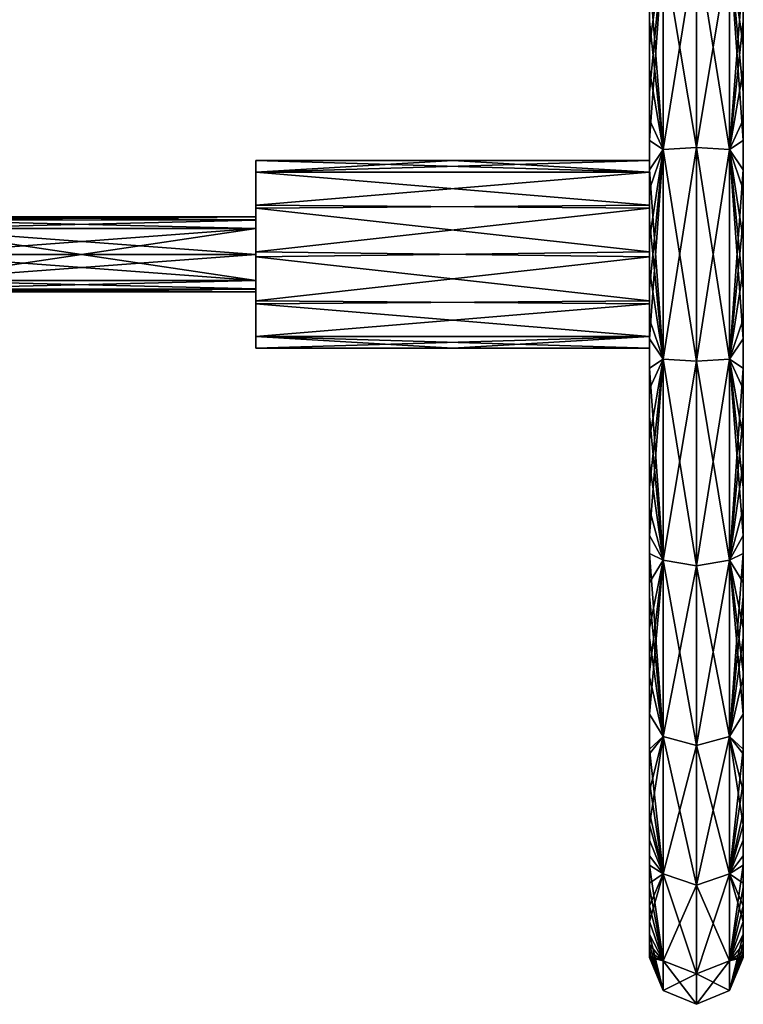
# Model space of a CAD drawing. Header units: millimetres. Extents: x -174 to 297, y -210 to 612.
# Tile 17 of 18: x 104 to 297, y 212 to 474. Entities that reach past the tile are written whole.
import ezdxf

# ---------------------------------------------------------------- set-up
doc = ezdxf.new("R2010")
doc.units = ezdxf.units.MM
doc.header["$LTSCALE"] = 65.185185
for name, color, linetype in [('269', 7, 'CONTINUOUS'), ('271', 7, 'CONTINUOUS'), ('273', 7, 'CONTINUOUS'), ('304', 7, 'CONTINUOUS'), ('306', 7, 'CONTINUOUS'), ('308', 7, 'CONTINUOUS'), ('318', 7, 'CONTINUOUS'), ('319', 7, 'CONTINUOUS'), ('321', 7, 'CONTINUOUS')]:
    doc.layers.add(name, color=color, linetype=linetype)

msp = doc.modelspace()

# ---------------------------------------------------------------- linework, layer by layer
at = {"layer": '269', "color": 7, "linetype": 'Continuous'}
for points in [[(284.51, 439.96, -126.96), (275.66, 493.06, -107.6), (284.51, 494.58, -110.93), (284.51, 439.96, -126.96)], [(284.51, 439.96, -126.96), (284.51, 494.58, -110.93), (293.35, 439.44, -123.33), (284.51, 439.96, -126.96)], [(293.35, 439.44, -123.33), (284.51, 494.58, -110.93), (293.35, 493.06, -107.58), (293.35, 439.44, -123.33)], [(275.66, 439.44, -123.34), (272, 486.51, -100.84), (275.66, 493.06, -107.6), (275.66, 439.44, -123.34)], [(275.66, 439.44, -123.34), (275.66, 493.06, -107.6), (284.51, 439.96, -126.96), (275.66, 439.44, -123.34)], [(293.35, 439.44, -123.33), (293.35, 493.06, -107.58), (297, 441.83, -114.03), (293.35, 439.44, -123.33)], [(297, 441.83, -114.03), (293.35, 493.06, -107.58), (297, 454.65, -111.47), (297, 441.83, -114.03)], [(297, 454.65, -111.47), (293.35, 493.06, -107.58), (297, 467.21, -108.03), (297, 454.65, -111.47)], [(297, 467.21, -108.03), (293.35, 493.06, -107.58), (297, 479.44, -103.76), (297, 467.21, -108.03)], [(272, 473.66, -105.9), (272, 486.51, -100.84), (275.66, 439.44, -123.34), (272, 473.66, -105.9)], [(272, 460.59, -109.96), (272, 473.66, -105.9), (275.66, 439.44, -123.34), (272, 460.59, -109.96)], [(272, 447.36, -113.04), (272, 460.59, -109.96), (275.66, 439.44, -123.34), (272, 447.36, -113.04)], [(272, 434.04, -115.14), (272, 447.36, -113.04), (275.66, 439.44, -123.34), (272, 434.04, -115.14)], [(297, 428.79, -115.7), (293.35, 439.44, -123.33), (297, 441.83, -114.03), (297, 428.79, -115.7)], [(275.66, 383.56, -123.34), (272, 434.04, -115.14), (275.66, 439.44, -123.34), (275.66, 383.56, -123.34)], [(284.51, 383.04, -126.96), (275.66, 439.44, -123.34), (284.51, 439.96, -126.96), (284.51, 383.04, -126.96)], [(275.66, 383.56, -123.34), (275.66, 439.44, -123.34), (284.51, 383.04, -126.96), (275.66, 383.56, -123.34)], [(284.51, 383.04, -126.96), (284.51, 439.96, -126.96), (293.35, 383.56, -123.33), (284.51, 383.04, -126.96)], [(293.35, 383.56, -123.33), (284.51, 439.96, -126.96), (293.35, 439.44, -123.33), (293.35, 383.56, -123.33)], [(293.35, 383.56, -123.33), (293.35, 439.44, -123.33), (297, 388.96, -115.14), (293.35, 383.56, -123.33)], [(297, 388.96, -115.14), (293.35, 439.44, -123.33), (297, 402.3, -116.27), (297, 388.96, -115.14)], [(297, 402.3, -116.27), (293.35, 439.44, -123.33), (297, 415.6, -116.46), (297, 402.3, -116.27)], [(297, 415.6, -116.46), (293.35, 439.44, -123.33), (297, 428.79, -115.7), (297, 415.6, -116.46)], [(272, 420.7, -116.27), (272, 434.04, -115.14), (275.66, 383.56, -123.34), (272, 420.7, -116.27)], [(272, 407.4, -116.46), (272, 420.7, -116.27), (275.66, 383.56, -123.34), (272, 407.4, -116.46)], [(272, 394.21, -115.7), (272, 407.4, -116.46), (275.66, 383.56, -123.34), (272, 394.21, -115.7)], [(272, 381.17, -114.03), (272, 394.21, -115.7), (275.66, 383.56, -123.34), (272, 381.17, -114.03)], [(297, 375.64, -113.04), (293.35, 383.56, -123.33), (297, 388.96, -115.14), (297, 375.64, -113.04)], [(275.66, 329.94, -107.6), (272, 381.17, -114.03), (275.66, 383.56, -123.34), (275.66, 329.94, -107.6)], [(275.66, 329.94, -107.6), (275.66, 383.56, -123.34), (284.51, 328.42, -110.93), (275.66, 329.94, -107.6)], [(284.51, 328.42, -110.93), (275.66, 383.56, -123.34), (284.51, 383.04, -126.96), (284.51, 328.42, -110.93)], [(293.35, 329.94, -107.58), (284.51, 383.04, -126.96), (293.35, 383.56, -123.33), (293.35, 329.94, -107.58)], [(293.35, 329.94, -107.58), (293.35, 383.56, -123.33), (297, 336.49, -100.84), (293.35, 329.94, -107.58)], [(297, 336.49, -100.84), (293.35, 383.56, -123.33), (297, 349.34, -105.9), (297, 336.49, -100.84)], [(297, 349.34, -105.9), (293.35, 383.56, -123.33), (297, 362.41, -109.96), (297, 349.34, -105.9)], [(297, 362.41, -109.96), (293.35, 383.56, -123.33), (297, 375.64, -113.04), (297, 362.41, -109.96)], [(272, 368.35, -111.47), (272, 381.17, -114.03), (275.66, 329.94, -107.6), (272, 368.35, -111.47)], [(284.51, 328.42, -110.93), (284.51, 383.04, -126.96), (293.35, 329.94, -107.58), (284.51, 328.42, -110.93)], [(272, 355.79, -108.03), (272, 368.35, -111.47), (275.66, 329.94, -107.6), (272, 355.79, -108.03)], [(272, 343.56, -103.76), (272, 355.79, -108.03), (275.66, 329.94, -107.6), (272, 343.56, -103.76)], [(272, 331.7, -98.67), (272, 343.56, -103.76), (275.66, 329.94, -107.6), (272, 331.7, -98.67)], [(297, 323.95, -94.81), (293.35, 329.94, -107.58), (297, 336.49, -100.84), (297, 323.95, -94.81)], [(272, 320.26, -92.8), (272, 331.7, -98.67), (275.66, 282.93, -77.38), (272, 320.26, -92.8)], [(275.66, 282.93, -77.38), (272, 331.7, -98.67), (275.66, 329.94, -107.6), (275.66, 282.93, -77.38)], [(275.66, 282.93, -77.38), (275.66, 329.94, -107.6), (284.51, 280.53, -80.15), (275.66, 282.93, -77.38)], [(284.51, 280.53, -80.15), (275.66, 329.94, -107.6), (284.51, 328.42, -110.93), (284.51, 280.53, -80.15)], [(293.35, 282.93, -77.37), (284.51, 328.42, -110.93), (293.35, 329.94, -107.58), (293.35, 282.93, -77.37)], [(284.51, 280.53, -80.15), (284.51, 328.42, -110.93), (293.35, 282.93, -77.37), (284.51, 280.53, -80.15)], [(293.35, 282.93, -77.37), (293.35, 329.94, -107.58), (297, 288.9, -70.86), (293.35, 282.93, -77.37)], [(297, 288.9, -70.86), (293.35, 329.94, -107.58), (297, 300.08, -79.8), (297, 288.9, -70.86)], [(297, 300.08, -79.8), (293.35, 329.94, -107.58), (297, 311.79, -87.79), (297, 300.08, -79.8)], [(297, 311.79, -87.79), (293.35, 329.94, -107.58), (297, 323.95, -94.81), (297, 311.79, -87.79)], [(272, 309.28, -86.18), (272, 320.26, -92.8), (275.66, 282.93, -77.38), (272, 309.28, -86.18)], [(272, 298.8, -78.85), (272, 309.28, -86.18), (275.66, 282.93, -77.38), (272, 298.8, -78.85)], [(272, 288.86, -70.83), (272, 298.8, -78.85), (275.66, 282.93, -77.38), (272, 288.86, -70.83)], [(272, 279.51, -62.17), (272, 288.86, -70.83), (275.66, 282.93, -77.38), (272, 279.51, -62.17)], [(297, 278.33, -61), (293.35, 282.93, -77.37), (297, 288.9, -70.86), (297, 278.33, -61)], [(275.66, 246.33, -35.15), (272, 279.51, -62.17), (275.66, 282.93, -77.38), (275.66, 246.33, -35.15)], [(275.66, 246.33, -35.15), (275.66, 282.93, -77.38), (284.51, 243.25, -37.13), (275.66, 246.33, -35.15)], [(284.51, 243.25, -37.13), (275.66, 282.93, -77.38), (284.51, 280.53, -80.15), (284.51, 243.25, -37.13)], [(293.35, 246.34, -35.14), (284.51, 280.53, -80.15), (293.35, 282.93, -77.37), (293.35, 246.34, -35.14)], [(293.35, 246.34, -35.14), (293.35, 282.93, -77.37), (297, 259.37, -38.6), (293.35, 246.34, -35.14)], [(297, 259.37, -38.6), (293.35, 282.93, -77.37), (297, 268.46, -50.23), (297, 259.37, -38.6)], [(297, 268.46, -50.23), (293.35, 282.93, -77.37), (297, 278.33, -61), (297, 268.46, -50.23)], [(272, 270.78, -52.91), (272, 279.51, -62.17), (275.66, 246.33, -35.15), (272, 270.78, -52.91)], [(284.51, 243.25, -37.13), (284.51, 280.53, -80.15), (293.35, 246.34, -35.14), (284.51, 243.25, -37.13)], [(272, 262.69, -43.08), (272, 270.78, -52.91), (275.66, 246.33, -35.15), (272, 262.69, -43.08)], [(272, 255.3, -32.72), (272, 262.69, -43.08), (275.66, 246.33, -35.15), (272, 255.3, -32.72)], [(297, 251.14, -26.16), (293.35, 246.34, -35.14), (297, 259.37, -38.6), (297, 251.14, -26.16)], [(272, 248.62, -21.88), (272, 255.3, -32.72), (275.66, 246.33, -35.15), (272, 248.62, -21.88)], [(297, 243.84, -12.95), (293.35, 246.34, -35.14), (297, 251.14, -26.16), (297, 243.84, -12.95)], [(272, 242.69, -10.6), (272, 248.62, -21.88), (275.66, 223.11, 15.68), (272, 242.69, -10.6)], [(275.66, 223.11, 15.68), (272, 248.62, -21.88), (275.66, 246.33, -35.15), (275.66, 223.11, 15.68)], [(275.66, 223.11, 15.68), (275.66, 246.33, -35.15), (284.51, 219.6, 14.65), (275.66, 223.11, 15.68)], [(284.51, 219.6, 14.65), (275.66, 246.33, -35.15), (284.51, 243.25, -37.13), (284.51, 219.6, 14.65)], [(293.35, 223.13, 15.69), (284.51, 243.25, -37.13), (293.35, 246.34, -35.14), (293.35, 223.13, 15.69)], [(293.35, 223.13, 15.69), (293.35, 246.34, -35.14), (297, 233.6, 11.78), (293.35, 223.13, 15.69)], [(297, 233.6, 11.78), (293.35, 246.34, -35.14), (297, 237.77, 0.48), (297, 233.6, 11.78)], [(297, 237.77, 0.48), (293.35, 246.34, -35.14), (297, 243.84, -12.95), (297, 237.77, 0.48)], [(272, 237.72, 0.59), (272, 242.69, -10.6), (275.66, 223.11, 15.68), (272, 237.72, 0.59)], [(284.51, 219.6, 14.65), (284.51, 243.25, -37.13), (293.35, 223.13, 15.69), (284.51, 219.6, 14.65)], [(272, 233.6, 11.78), (272, 237.72, 0.59), (275.66, 223.11, 15.68), (272, 233.6, 11.78)], [(272, 230.16, 23.33), (272, 233.6, 11.78), (275.66, 223.11, 15.68), (272, 230.16, 23.33)], [(297, 230.16, 23.33), (293.35, 223.13, 15.69), (297, 233.6, 11.78), (297, 230.16, 23.33)], [(272, 227.47, 35.07), (272, 230.16, 23.33), (275.66, 215.16, 71), (272, 227.47, 35.07)], [(275.66, 215.16, 71), (272, 230.16, 23.33), (275.66, 223.11, 15.68), (275.66, 215.16, 71)], [(297, 227.47, 35.07), (293.35, 223.13, 15.69), (297, 230.16, 23.33), (297, 227.47, 35.07)], [(272, 225.55, 46.97), (272, 227.47, 35.07), (275.66, 215.16, 71), (272, 225.55, 46.97)], [(297, 225.55, 46.97), (293.35, 223.13, 15.69), (297, 227.47, 35.07), (297, 225.55, 46.97)], [(272, 224.39, 58.96), (272, 225.55, 46.97), (275.66, 215.16, 71), (272, 224.39, 58.96)], [(272, 224, 71), (272, 224.39, 58.96), (275.66, 215.16, 71), (272, 224, 71)], [(297, 224.39, 58.96), (293.35, 223.13, 15.69), (297, 225.55, 46.97), (297, 224.39, 58.96)], [(297, 224, 71), (293.35, 223.13, 15.69), (297, 224.39, 58.96), (297, 224, 71)], [(293.35, 215.18, 71), (293.35, 223.13, 15.69), (297, 224, 71), (293.35, 215.18, 71)], [(275.66, 215.16, 71), (275.66, 223.11, 15.68), (284.5, 211.5, 71), (275.66, 215.16, 71)], [(284.5, 211.5, 71), (275.66, 223.11, 15.68), (284.51, 211.5, 71), (284.5, 211.5, 71)], [(284.51, 211.5, 71), (275.66, 223.11, 15.68), (284.51, 219.6, 14.65), (284.51, 211.5, 71)], [(293.35, 215.18, 71), (284.51, 219.6, 14.65), (293.35, 223.13, 15.69), (293.35, 215.18, 71)], [(284.51, 211.5, 71), (284.51, 219.6, 14.65), (293.35, 215.18, 71), (284.51, 211.5, 71)]]:
    msp.add_3dface(points, dxfattribs=at)
at = {"layer": '271', "color": 7, "linetype": 'Continuous'}
for points in [[(167, 404.56, 78.2), (167, 411.5, 81), (74, 404.57, 78.21), (167, 404.56, 78.2)], [(74, 404.57, 78.21), (167, 411.5, 81), (120.5, 411.5, 81), (74, 404.57, 78.21)], [(120.5, 411.5, 61), (167, 404.57, 63.79), (74, 411.5, 61), (120.5, 411.5, 61)], [(74, 411.5, 61), (167, 404.57, 63.79), (74, 404.56, 63.8), (74, 411.5, 61)], [(74, 411.5, 81), (74, 404.57, 78.21), (120.5, 411.5, 81), (74, 411.5, 81)], [(167, 411.5, 61), (167, 404.57, 63.79), (120.5, 411.5, 61), (167, 411.5, 61)], [(167, 404.57, 63.79), (167, 402.34, 66.99), (74, 404.56, 63.8), (167, 404.57, 63.79)], [(74, 402.34, 75.01), (167, 404.56, 78.2), (74, 404.57, 78.21), (74, 402.34, 75.01)], [(74, 404.56, 63.8), (167, 402.34, 66.99), (74, 402.25, 67.21), (74, 404.56, 63.8)], [(167, 402.25, 74.79), (167, 404.56, 78.2), (74, 402.34, 75.01), (167, 402.25, 74.79)], [(167, 402.34, 66.99), (167, 401.5, 70.84), (74, 402.25, 67.21), (167, 402.34, 66.99)], [(74, 401.5, 71.16), (167, 402.25, 74.79), (74, 402.34, 75.01), (74, 401.5, 71.16)], [(167, 401.5, 70.84), (167, 402.25, 74.79), (74, 401.5, 71.16), (167, 401.5, 70.84)], [(74, 402.25, 67.21), (167, 401.5, 70.84), (74, 401.5, 71.16), (74, 402.25, 67.21)]]:
    msp.add_3dface(points, dxfattribs=at)
at = {"layer": '273', "color": 7, "linetype": 'Continuous'}
for points in [[(272, 433.41, 58.96), (167, 436.5, 71), (219.5, 436.5, 71), (272, 433.41, 58.96)], [(167, 436.5, 71), (272, 433.41, 58.96), (167, 433.41, 58.96), (167, 436.5, 71)], [(272, 436.5, 71), (272, 433.41, 58.96), (219.5, 436.5, 71), (272, 436.5, 71)], [(272, 433.41, 58.96), (272, 424.65, 49.74), (167, 433.41, 58.96), (272, 433.41, 58.96)], [(167, 433.41, 58.96), (272, 424.65, 49.74), (167, 423.86, 49.27), (167, 433.41, 58.96)], [(272, 424.65, 49.74), (272, 412.18, 46.01), (167, 423.86, 49.27), (272, 424.65, 49.74)], [(167, 423.86, 49.27), (272, 412.18, 46.01), (167, 410.82, 46.01), (167, 423.86, 49.27)], [(272, 412.18, 46.01), (272, 399.14, 49.27), (167, 410.82, 46.01), (272, 412.18, 46.01)], [(167, 410.82, 46.01), (272, 399.14, 49.27), (167, 398.35, 49.74), (167, 410.82, 46.01)], [(272, 399.14, 49.27), (272, 389.59, 58.96), (167, 398.35, 49.74), (272, 399.14, 49.27)], [(167, 398.35, 49.74), (272, 389.59, 58.96), (167, 389.59, 58.96), (167, 398.35, 49.74)], [(272, 389.59, 58.96), (272, 386.5, 71), (167, 389.59, 58.96), (272, 389.59, 58.96)], [(272, 386.5, 71), (219.5, 386.5, 71), (167, 389.59, 58.96), (272, 386.5, 71)], [(219.5, 386.5, 71), (167, 386.5, 71), (167, 389.59, 58.96), (219.5, 386.5, 71)]]:
    msp.add_3dface(points, dxfattribs=at)
at = {"layer": '304', "color": 7, "linetype": 'Continuous'}
for points in [[(167, 433.41, 83.04), (167, 436.5, 71), (167, 411.5, 81), (167, 433.41, 83.04)], [(167, 436.5, 71), (167, 433.41, 58.96), (167, 420.75, 67.21), (167, 436.5, 71)], [(167, 411.5, 81), (167, 436.5, 71), (167, 418.43, 78.21), (167, 411.5, 81)], [(167, 418.43, 78.21), (167, 436.5, 71), (167, 420.66, 75.01), (167, 418.43, 78.21)], [(167, 420.66, 75.01), (167, 436.5, 71), (167, 421.5, 71.16), (167, 420.66, 75.01)], [(167, 421.5, 71.16), (167, 436.5, 71), (167, 420.75, 67.21), (167, 421.5, 71.16)], [(167, 389.59, 83.04), (167, 399.14, 92.73), (167, 433.41, 83.04), (167, 389.59, 83.04)], [(167, 389.59, 83.04), (167, 433.41, 83.04), (167, 411.5, 81), (167, 389.59, 83.04)], [(167, 399.14, 92.73), (167, 424.65, 92.26), (167, 433.41, 83.04), (167, 399.14, 92.73)], [(167, 433.41, 58.96), (167, 423.86, 49.27), (167, 389.59, 58.96), (167, 433.41, 58.96)], [(167, 433.41, 58.96), (167, 389.59, 58.96), (167, 411.5, 61), (167, 433.41, 58.96)], [(167, 420.75, 67.21), (167, 433.41, 58.96), (167, 418.44, 63.8), (167, 420.75, 67.21)], [(167, 418.44, 63.8), (167, 433.41, 58.96), (167, 411.5, 61), (167, 418.44, 63.8)], [(167, 399.14, 92.73), (167, 412.18, 95.99), (167, 424.65, 92.26), (167, 399.14, 92.73)], [(167, 423.86, 49.27), (167, 410.82, 46.01), (167, 398.35, 49.74), (167, 423.86, 49.27)], [(167, 423.86, 49.27), (167, 398.35, 49.74), (167, 389.59, 58.96), (167, 423.86, 49.27)], [(167, 389.59, 58.96), (167, 386.5, 71), (167, 411.5, 61), (167, 389.59, 58.96)], [(167, 411.5, 61), (167, 386.5, 71), (167, 404.57, 63.79), (167, 411.5, 61)], [(167, 389.59, 83.04), (167, 411.5, 81), (167, 404.56, 78.2), (167, 389.59, 83.04)], [(167, 404.57, 63.79), (167, 386.5, 71), (167, 402.34, 66.99), (167, 404.57, 63.79)], [(167, 402.25, 74.79), (167, 389.59, 83.04), (167, 404.56, 78.2), (167, 402.25, 74.79)], [(167, 402.34, 66.99), (167, 386.5, 71), (167, 401.5, 70.84), (167, 402.34, 66.99)], [(167, 386.5, 71), (167, 389.59, 83.04), (167, 402.25, 74.79), (167, 386.5, 71)], [(167, 401.5, 70.84), (167, 386.5, 71), (167, 402.25, 74.79), (167, 401.5, 70.84)]]:
    msp.add_3dface(points, dxfattribs=at)
at = {"layer": '306', "color": 7, "linetype": 'Continuous'}
for points in [[(272, 599, 71), (272, 598.61, 58.96), (272, 436.5, 71), (272, 599, 71)], [(272, 598.61, 83.04), (272, 599, 71), (272, 433.41, 83.04), (272, 598.61, 83.04)], [(272, 599, 71), (272, 436.5, 71), (272, 433.41, 83.04), (272, 599, 71)], [(272, 598.61, 58.96), (272, 597.45, 46.97), (272, 424.65, 49.74), (272, 598.61, 58.96)], [(272, 436.5, 71), (272, 598.61, 58.96), (272, 433.41, 58.96), (272, 436.5, 71)], [(272, 433.41, 58.96), (272, 598.61, 58.96), (272, 424.65, 49.74), (272, 433.41, 58.96)], [(272, 597.45, 95.03), (272, 598.61, 83.04), (272, 423.86, 92.73), (272, 597.45, 95.03)], [(272, 423.86, 92.73), (272, 598.61, 83.04), (272, 433.41, 83.04), (272, 423.86, 92.73)], [(272, 597.45, 46.97), (272, 595.53, 35.07), (272, 412.18, 46.01), (272, 597.45, 46.97)], [(272, 424.65, 49.74), (272, 597.45, 46.97), (272, 412.18, 46.01), (272, 424.65, 49.74)], [(272, 595.53, 106.93), (272, 597.45, 95.03), (272, 227.47, 106.93), (272, 595.53, 106.93)], [(272, 227.47, 106.93), (272, 597.45, 95.03), (272, 410.82, 95.99), (272, 227.47, 106.93)], [(272, 410.82, 95.99), (272, 597.45, 95.03), (272, 423.86, 92.73), (272, 410.82, 95.99)], [(272, 595.53, 35.07), (272, 592.84, 23.33), (272, 227.47, 35.07), (272, 595.53, 35.07)], [(272, 595.53, 35.07), (272, 227.47, 35.07), (272, 225.55, 46.97), (272, 595.53, 35.07)], [(272, 595.53, 35.07), (272, 225.55, 46.97), (272, 412.18, 46.01), (272, 595.53, 35.07)], [(272, 592.84, 118.67), (272, 595.53, 106.93), (272, 230.16, 118.67), (272, 592.84, 118.67)], [(272, 230.16, 118.67), (272, 595.53, 106.93), (272, 227.47, 106.93), (272, 230.16, 118.67)], [(272, 592.84, 23.33), (272, 589.4, 11.78), (272, 230.16, 23.33), (272, 592.84, 23.33)], [(272, 592.84, 23.33), (272, 230.16, 23.33), (272, 227.47, 35.07), (272, 592.84, 23.33)], [(272, 589.4, 130.22), (272, 592.84, 118.67), (272, 233.6, 130.22), (272, 589.4, 130.22)], [(272, 233.6, 130.22), (272, 592.84, 118.67), (272, 230.16, 118.67), (272, 233.6, 130.22)], [(272, 589.4, 11.78), (272, 585.23, 0.48), (272, 233.6, 11.78), (272, 589.4, 11.78)], [(272, 589.4, 11.78), (272, 233.6, 11.78), (272, 230.16, 23.33), (272, 589.4, 11.78)], [(272, 585.28, 141.41), (272, 589.4, 130.22), (272, 237.77, 141.52), (272, 585.28, 141.41)], [(272, 237.77, 141.52), (272, 589.4, 130.22), (272, 233.6, 130.22), (272, 237.77, 141.52)], [(272, 580.31, 152.6), (272, 585.28, 141.41), (272, 237.77, 141.52), (272, 580.31, 152.6)], [(272, 585.23, 0.48), (272, 579.16, -12.95), (272, 242.69, -10.6), (272, 585.23, 0.48)], [(272, 585.23, 0.48), (272, 242.69, -10.6), (272, 237.72, 0.59), (272, 585.23, 0.48)], [(272, 585.23, 0.48), (272, 237.72, 0.59), (272, 233.6, 11.78), (272, 585.23, 0.48)], [(272, 574.38, 163.88), (272, 580.31, 152.6), (272, 243.84, 154.95), (272, 574.38, 163.88)], [(272, 243.84, 154.95), (272, 580.31, 152.6), (272, 237.77, 141.52), (272, 243.84, 154.95)], [(272, 579.16, -12.95), (272, 571.86, -26.16), (272, 248.62, -21.88), (272, 579.16, -12.95)], [(272, 579.16, -12.95), (272, 248.62, -21.88), (272, 242.69, -10.6), (272, 579.16, -12.95)], [(272, 567.7, 174.72), (272, 574.38, 163.88), (272, 251.14, 168.16), (272, 567.7, 174.72)], [(272, 251.14, 168.16), (272, 574.38, 163.88), (272, 243.84, 154.95), (272, 251.14, 168.16)], [(272, 571.86, -26.16), (272, 563.63, -38.6), (272, 255.3, -32.72), (272, 571.86, -26.16)], [(272, 571.86, -26.16), (272, 255.3, -32.72), (272, 248.62, -21.88), (272, 571.86, -26.16)], [(272, 560.31, 185.08), (272, 567.7, 174.72), (272, 259.37, 180.6), (272, 560.31, 185.08)], [(272, 259.37, 180.6), (272, 567.7, 174.72), (272, 251.14, 168.16), (272, 259.37, 180.6)], [(272, 563.63, -38.6), (272, 554.54, -50.23), (272, 262.69, -43.08), (272, 563.63, -38.6)], [(272, 563.63, -38.6), (272, 262.69, -43.08), (272, 255.3, -32.72), (272, 563.63, -38.6)], [(272, 552.22, 194.91), (272, 560.31, 185.08), (272, 268.46, 192.23), (272, 552.22, 194.91)], [(272, 268.46, 192.23), (272, 560.31, 185.08), (272, 259.37, 180.6), (272, 268.46, 192.23)], [(272, 554.54, -50.23), (272, 544.67, -61), (272, 270.78, -52.91), (272, 554.54, -50.23)], [(272, 554.54, -50.23), (272, 270.78, -52.91), (272, 262.69, -43.08), (272, 554.54, -50.23)], [(272, 543.49, 204.17), (272, 552.22, 194.91), (272, 278.33, 203), (272, 543.49, 204.17)], [(272, 278.33, 203), (272, 552.22, 194.91), (272, 268.46, 192.23), (272, 278.33, 203)], [(272, 544.67, -61), (272, 534.1, -70.86), (272, 279.51, -62.17), (272, 544.67, -61)], [(272, 544.67, -61), (272, 279.51, -62.17), (272, 270.78, -52.91), (272, 544.67, -61)], [(272, 534.14, 212.83), (272, 543.49, 204.17), (272, 288.9, 212.86), (272, 534.14, 212.83)], [(272, 288.9, 212.86), (272, 543.49, 204.17), (272, 278.33, 203), (272, 288.9, 212.86)], [(272, 524.2, 220.85), (272, 534.14, 212.83), (272, 288.9, 212.86), (272, 524.2, 220.85)], [(272, 534.1, -70.86), (272, 522.92, -79.8), (272, 298.8, -78.85), (272, 534.1, -70.86)], [(272, 534.1, -70.86), (272, 298.8, -78.85), (272, 288.86, -70.83), (272, 534.1, -70.86)], [(272, 534.1, -70.86), (272, 288.86, -70.83), (272, 279.51, -62.17), (272, 534.1, -70.86)], [(272, 513.72, 228.18), (272, 524.2, 220.85), (272, 300.08, 221.8), (272, 513.72, 228.18)], [(272, 300.08, 221.8), (272, 524.2, 220.85), (272, 288.9, 212.86), (272, 300.08, 221.8)], [(272, 522.92, -79.8), (272, 511.21, -87.79), (272, 309.28, -86.18), (272, 522.92, -79.8)], [(272, 522.92, -79.8), (272, 309.28, -86.18), (272, 298.8, -78.85), (272, 522.92, -79.8)], [(272, 502.74, 234.8), (272, 513.72, 228.18), (272, 311.79, 229.79), (272, 502.74, 234.8)], [(272, 311.79, 229.79), (272, 513.72, 228.18), (272, 300.08, 221.8), (272, 311.79, 229.79)], [(272, 511.21, -87.79), (272, 499.05, -94.81), (272, 320.26, -92.8), (272, 511.21, -87.79)], [(272, 511.21, -87.79), (272, 320.26, -92.8), (272, 309.28, -86.18), (272, 511.21, -87.79)], [(272, 491.3, 240.67), (272, 502.74, 234.8), (272, 323.95, 236.81), (272, 491.3, 240.67)], [(272, 323.95, 236.81), (272, 502.74, 234.8), (272, 311.79, 229.79), (272, 323.95, 236.81)], [(272, 499.05, -94.81), (272, 486.51, -100.84), (272, 331.7, -98.67), (272, 499.05, -94.81)], [(272, 499.05, -94.81), (272, 331.7, -98.67), (272, 320.26, -92.8), (272, 499.05, -94.81)], [(272, 479.44, 245.76), (272, 491.3, 240.67), (272, 336.49, 242.84), (272, 479.44, 245.76)], [(272, 336.49, 242.84), (272, 491.3, 240.67), (272, 323.95, 236.81), (272, 336.49, 242.84)], [(272, 486.51, -100.84), (272, 473.66, -105.9), (272, 343.56, -103.76), (272, 486.51, -100.84)], [(272, 486.51, -100.84), (272, 343.56, -103.76), (272, 331.7, -98.67), (272, 486.51, -100.84)], [(272, 467.21, 250.03), (272, 479.44, 245.76), (272, 349.34, 247.9), (272, 467.21, 250.03)], [(272, 349.34, 247.9), (272, 479.44, 245.76), (272, 336.49, 242.84), (272, 349.34, 247.9)], [(272, 473.66, -105.9), (272, 460.59, -109.96), (272, 355.79, -108.03), (272, 473.66, -105.9)], [(272, 473.66, -105.9), (272, 355.79, -108.03), (272, 343.56, -103.76), (272, 473.66, -105.9)], [(272, 454.65, 253.47), (272, 467.21, 250.03), (272, 362.41, 251.96), (272, 454.65, 253.47)], [(272, 362.41, 251.96), (272, 467.21, 250.03), (272, 349.34, 247.9), (272, 362.41, 251.96)], [(272, 460.59, -109.96), (272, 447.36, -113.04), (272, 368.35, -111.47), (272, 460.59, -109.96)], [(272, 460.59, -109.96), (272, 368.35, -111.47), (272, 355.79, -108.03), (272, 460.59, -109.96)], [(272, 441.83, 256.03), (272, 454.65, 253.47), (272, 375.64, 255.04), (272, 441.83, 256.03)], [(272, 375.64, 255.04), (272, 454.65, 253.47), (272, 362.41, 251.96), (272, 375.64, 255.04)], [(272, 447.36, -113.04), (272, 434.04, -115.14), (272, 381.17, -114.03), (272, 447.36, -113.04)], [(272, 447.36, -113.04), (272, 381.17, -114.03), (272, 368.35, -111.47), (272, 447.36, -113.04)], [(272, 428.79, 257.7), (272, 441.83, 256.03), (272, 388.96, 257.14), (272, 428.79, 257.7)], [(272, 388.96, 257.14), (272, 441.83, 256.03), (272, 375.64, 255.04), (272, 388.96, 257.14)], [(272, 434.04, -115.14), (272, 420.7, -116.27), (272, 394.21, -115.7), (272, 434.04, -115.14)], [(272, 434.04, -115.14), (272, 394.21, -115.7), (272, 381.17, -114.03), (272, 434.04, -115.14)], [(272, 415.6, 258.46), (272, 428.79, 257.7), (272, 402.3, 258.27), (272, 415.6, 258.46)], [(272, 402.3, 258.27), (272, 428.79, 257.7), (272, 388.96, 257.14), (272, 402.3, 258.27)], [(272, 420.7, -116.27), (272, 407.4, -116.46), (272, 394.21, -115.7), (272, 420.7, -116.27)], [(272, 412.18, 46.01), (272, 225.55, 46.97), (272, 399.14, 49.27), (272, 412.18, 46.01)], [(272, 225.55, 95.03), (272, 227.47, 106.93), (272, 410.82, 95.99), (272, 225.55, 95.03)], [(272, 398.35, 92.26), (272, 225.55, 95.03), (272, 410.82, 95.99), (272, 398.35, 92.26)], [(272, 225.55, 46.97), (272, 224.39, 58.96), (272, 399.14, 49.27), (272, 225.55, 46.97)], [(272, 399.14, 49.27), (272, 224.39, 58.96), (272, 389.59, 58.96), (272, 399.14, 49.27)], [(272, 224.39, 83.04), (272, 225.55, 95.03), (272, 398.35, 92.26), (272, 224.39, 83.04)], [(272, 389.59, 83.04), (272, 224.39, 83.04), (272, 398.35, 92.26), (272, 389.59, 83.04)], [(272, 224.39, 58.96), (272, 224, 71), (272, 389.59, 58.96), (272, 224.39, 58.96)], [(272, 389.59, 58.96), (272, 224, 71), (272, 386.5, 71), (272, 389.59, 58.96)], [(272, 386.5, 71), (272, 224.39, 83.04), (272, 389.59, 83.04), (272, 386.5, 71)], [(272, 224, 71), (272, 224.39, 83.04), (272, 386.5, 71), (272, 224, 71)]]:
    msp.add_3dface(points, dxfattribs=at)
at = {"layer": '308', "color": 7, "linetype": 'Continuous'}
for points in [[(297, 224, 71), (297, 224.39, 58.96), (297, 599, 71), (297, 224, 71)], [(297, 224, 71), (297, 599, 71), (297, 598.61, 83.04), (297, 224, 71)], [(297, 224.39, 58.96), (297, 598.61, 58.96), (297, 599, 71), (297, 224.39, 58.96)], [(297, 224, 71), (297, 598.61, 83.04), (297, 224.39, 83.04), (297, 224, 71)], [(297, 224.39, 58.96), (297, 225.55, 46.97), (297, 598.61, 58.96), (297, 224.39, 58.96)], [(297, 225.55, 46.97), (297, 597.45, 46.97), (297, 598.61, 58.96), (297, 225.55, 46.97)], [(297, 598.61, 83.04), (297, 597.45, 95.03), (297, 224.39, 83.04), (297, 598.61, 83.04)], [(297, 225.55, 46.97), (297, 227.47, 35.07), (297, 597.45, 46.97), (297, 225.55, 46.97)], [(297, 227.47, 35.07), (297, 595.53, 35.07), (297, 597.45, 46.97), (297, 227.47, 35.07)], [(297, 597.45, 95.03), (297, 595.53, 106.93), (297, 225.55, 95.03), (297, 597.45, 95.03)], [(297, 597.45, 95.03), (297, 225.55, 95.03), (297, 224.39, 83.04), (297, 597.45, 95.03)], [(297, 227.47, 35.07), (297, 230.16, 23.33), (297, 595.53, 35.07), (297, 227.47, 35.07)], [(297, 230.16, 23.33), (297, 592.84, 23.33), (297, 595.53, 35.07), (297, 230.16, 23.33)], [(297, 595.53, 106.93), (297, 592.84, 118.67), (297, 227.47, 106.93), (297, 595.53, 106.93)], [(297, 595.53, 106.93), (297, 227.47, 106.93), (297, 225.55, 95.03), (297, 595.53, 106.93)], [(297, 230.16, 23.33), (297, 233.6, 11.78), (297, 592.84, 23.33), (297, 230.16, 23.33)], [(297, 233.6, 11.78), (297, 589.4, 11.78), (297, 592.84, 23.33), (297, 233.6, 11.78)], [(297, 592.84, 118.67), (297, 589.4, 130.22), (297, 230.16, 118.67), (297, 592.84, 118.67)], [(297, 592.84, 118.67), (297, 230.16, 118.67), (297, 227.47, 106.93), (297, 592.84, 118.67)], [(297, 233.6, 11.78), (297, 237.77, 0.48), (297, 589.4, 11.78), (297, 233.6, 11.78)], [(297, 237.77, 0.48), (297, 585.28, 0.59), (297, 589.4, 11.78), (297, 237.77, 0.48)], [(297, 589.4, 130.22), (297, 585.23, 141.52), (297, 233.6, 130.22), (297, 589.4, 130.22)], [(297, 589.4, 130.22), (297, 233.6, 130.22), (297, 230.16, 118.67), (297, 589.4, 130.22)], [(297, 237.77, 0.48), (297, 580.31, -10.6), (297, 585.28, 0.59), (297, 237.77, 0.48)], [(297, 585.23, 141.52), (297, 579.16, 154.95), (297, 242.69, 152.6), (297, 585.23, 141.52)], [(297, 585.23, 141.52), (297, 242.69, 152.6), (297, 237.72, 141.41), (297, 585.23, 141.52)], [(297, 585.23, 141.52), (297, 237.72, 141.41), (297, 233.6, 130.22), (297, 585.23, 141.52)], [(297, 237.77, 0.48), (297, 243.84, -12.95), (297, 580.31, -10.6), (297, 237.77, 0.48)], [(297, 243.84, -12.95), (297, 574.38, -21.88), (297, 580.31, -10.6), (297, 243.84, -12.95)], [(297, 579.16, 154.95), (297, 571.86, 168.16), (297, 248.62, 163.88), (297, 579.16, 154.95)], [(297, 579.16, 154.95), (297, 248.62, 163.88), (297, 242.69, 152.6), (297, 579.16, 154.95)], [(297, 243.84, -12.95), (297, 251.14, -26.16), (297, 574.38, -21.88), (297, 243.84, -12.95)], [(297, 251.14, -26.16), (297, 567.7, -32.72), (297, 574.38, -21.88), (297, 251.14, -26.16)], [(297, 571.86, 168.16), (297, 563.63, 180.6), (297, 255.3, 174.72), (297, 571.86, 168.16)], [(297, 571.86, 168.16), (297, 255.3, 174.72), (297, 248.62, 163.88), (297, 571.86, 168.16)], [(297, 251.14, -26.16), (297, 259.37, -38.6), (297, 567.7, -32.72), (297, 251.14, -26.16)], [(297, 259.37, -38.6), (297, 560.31, -43.08), (297, 567.7, -32.72), (297, 259.37, -38.6)], [(297, 563.63, 180.6), (297, 554.54, 192.23), (297, 262.69, 185.08), (297, 563.63, 180.6)], [(297, 563.63, 180.6), (297, 262.69, 185.08), (297, 255.3, 174.72), (297, 563.63, 180.6)], [(297, 259.37, -38.6), (297, 268.46, -50.23), (297, 560.31, -43.08), (297, 259.37, -38.6)], [(297, 268.46, -50.23), (297, 552.22, -52.91), (297, 560.31, -43.08), (297, 268.46, -50.23)], [(297, 554.54, 192.23), (297, 544.67, 203), (297, 270.78, 194.91), (297, 554.54, 192.23)], [(297, 554.54, 192.23), (297, 270.78, 194.91), (297, 262.69, 185.08), (297, 554.54, 192.23)], [(297, 268.46, -50.23), (297, 278.33, -61), (297, 552.22, -52.91), (297, 268.46, -50.23)], [(297, 278.33, -61), (297, 543.49, -62.17), (297, 552.22, -52.91), (297, 278.33, -61)], [(297, 544.67, 203), (297, 534.1, 212.86), (297, 279.51, 204.17), (297, 544.67, 203)], [(297, 544.67, 203), (297, 279.51, 204.17), (297, 270.78, 194.91), (297, 544.67, 203)], [(297, 278.33, -61), (297, 288.9, -70.86), (297, 543.49, -62.17), (297, 278.33, -61)], [(297, 288.9, -70.86), (297, 534.14, -70.83), (297, 543.49, -62.17), (297, 288.9, -70.86)], [(297, 288.9, -70.86), (297, 524.2, -78.85), (297, 534.14, -70.83), (297, 288.9, -70.86)], [(297, 534.1, 212.86), (297, 522.92, 221.8), (297, 298.8, 220.85), (297, 534.1, 212.86)], [(297, 534.1, 212.86), (297, 298.8, 220.85), (297, 288.86, 212.83), (297, 534.1, 212.86)], [(297, 534.1, 212.86), (297, 288.86, 212.83), (297, 279.51, 204.17), (297, 534.1, 212.86)], [(297, 288.9, -70.86), (297, 300.08, -79.8), (297, 524.2, -78.85), (297, 288.9, -70.86)], [(297, 300.08, -79.8), (297, 513.72, -86.18), (297, 524.2, -78.85), (297, 300.08, -79.8)], [(297, 522.92, 221.8), (297, 511.21, 229.79), (297, 309.28, 228.18), (297, 522.92, 221.8)], [(297, 522.92, 221.8), (297, 309.28, 228.18), (297, 298.8, 220.85), (297, 522.92, 221.8)], [(297, 300.08, -79.8), (297, 311.79, -87.79), (297, 513.72, -86.18), (297, 300.08, -79.8)], [(297, 311.79, -87.79), (297, 502.74, -92.8), (297, 513.72, -86.18), (297, 311.79, -87.79)], [(297, 511.21, 229.79), (297, 499.05, 236.81), (297, 320.26, 234.8), (297, 511.21, 229.79)], [(297, 511.21, 229.79), (297, 320.26, 234.8), (297, 309.28, 228.18), (297, 511.21, 229.79)], [(297, 311.79, -87.79), (297, 323.95, -94.81), (297, 502.74, -92.8), (297, 311.79, -87.79)], [(297, 323.95, -94.81), (297, 491.3, -98.67), (297, 502.74, -92.8), (297, 323.95, -94.81)], [(297, 499.05, 236.81), (297, 486.51, 242.84), (297, 331.7, 240.67), (297, 499.05, 236.81)], [(297, 499.05, 236.81), (297, 331.7, 240.67), (297, 320.26, 234.8), (297, 499.05, 236.81)], [(297, 323.95, -94.81), (297, 336.49, -100.84), (297, 491.3, -98.67), (297, 323.95, -94.81)], [(297, 336.49, -100.84), (297, 479.44, -103.76), (297, 491.3, -98.67), (297, 336.49, -100.84)], [(297, 486.51, 242.84), (297, 473.66, 247.9), (297, 343.56, 245.76), (297, 486.51, 242.84)], [(297, 486.51, 242.84), (297, 343.56, 245.76), (297, 331.7, 240.67), (297, 486.51, 242.84)], [(297, 336.49, -100.84), (297, 349.34, -105.9), (297, 479.44, -103.76), (297, 336.49, -100.84)], [(297, 349.34, -105.9), (297, 467.21, -108.03), (297, 479.44, -103.76), (297, 349.34, -105.9)], [(297, 473.66, 247.9), (297, 460.59, 251.96), (297, 355.79, 250.03), (297, 473.66, 247.9)], [(297, 473.66, 247.9), (297, 355.79, 250.03), (297, 343.56, 245.76), (297, 473.66, 247.9)], [(297, 349.34, -105.9), (297, 362.41, -109.96), (297, 467.21, -108.03), (297, 349.34, -105.9)], [(297, 362.41, -109.96), (297, 454.65, -111.47), (297, 467.21, -108.03), (297, 362.41, -109.96)], [(297, 460.59, 251.96), (297, 447.36, 255.04), (297, 368.35, 253.47), (297, 460.59, 251.96)], [(297, 460.59, 251.96), (297, 368.35, 253.47), (297, 355.79, 250.03), (297, 460.59, 251.96)], [(297, 362.41, -109.96), (297, 375.64, -113.04), (297, 454.65, -111.47), (297, 362.41, -109.96)], [(297, 375.64, -113.04), (297, 441.83, -114.03), (297, 454.65, -111.47), (297, 375.64, -113.04)], [(297, 447.36, 255.04), (297, 434.04, 257.14), (297, 381.17, 256.03), (297, 447.36, 255.04)], [(297, 447.36, 255.04), (297, 381.17, 256.03), (297, 368.35, 253.47), (297, 447.36, 255.04)], [(297, 375.64, -113.04), (297, 388.96, -115.14), (297, 441.83, -114.03), (297, 375.64, -113.04)], [(297, 388.96, -115.14), (297, 428.79, -115.7), (297, 441.83, -114.03), (297, 388.96, -115.14)], [(297, 434.04, 257.14), (297, 420.7, 258.27), (297, 394.21, 257.7), (297, 434.04, 257.14)], [(297, 434.04, 257.14), (297, 394.21, 257.7), (297, 381.17, 256.03), (297, 434.04, 257.14)], [(297, 388.96, -115.14), (297, 402.3, -116.27), (297, 428.79, -115.7), (297, 388.96, -115.14)], [(297, 402.3, -116.27), (297, 415.6, -116.46), (297, 428.79, -115.7), (297, 402.3, -116.27)], [(297, 420.7, 258.27), (297, 407.4, 258.46), (297, 394.21, 257.7), (297, 420.7, 258.27)]]:
    msp.add_3dface(points, dxfattribs=at)
at = {"layer": '318', "color": 7, "linetype": 'Continuous'}
for points in [[(167, 420.66, 75.01), (167, 421.5, 71.16), (74, 420.75, 74.79), (167, 420.66, 75.01)], [(167, 421.5, 71.16), (167, 420.75, 67.21), (74, 421.5, 70.84), (167, 421.5, 71.16)], [(74, 420.75, 74.79), (167, 421.5, 71.16), (74, 421.5, 70.84), (74, 420.75, 74.79)], [(74, 421.5, 70.84), (167, 420.75, 67.21), (74, 420.66, 66.99), (74, 421.5, 70.84)], [(74, 418.44, 78.2), (167, 420.66, 75.01), (74, 420.75, 74.79), (74, 418.44, 78.2)], [(167, 420.75, 67.21), (167, 418.44, 63.8), (74, 420.66, 66.99), (167, 420.75, 67.21)], [(167, 418.43, 78.21), (167, 420.66, 75.01), (74, 418.44, 78.2), (167, 418.43, 78.21)], [(74, 420.66, 66.99), (167, 418.44, 63.8), (74, 418.43, 63.79), (74, 420.66, 66.99)], [(74, 411.5, 81), (167, 418.43, 78.21), (74, 418.44, 78.2), (74, 411.5, 81)], [(167, 418.44, 63.8), (167, 411.5, 61), (74, 418.43, 63.79), (167, 418.44, 63.8)], [(167, 418.43, 78.21), (74, 411.5, 81), (120.5, 411.5, 81), (167, 418.43, 78.21)], [(167, 411.5, 61), (120.5, 411.5, 61), (74, 418.43, 63.79), (167, 411.5, 61)], [(120.5, 411.5, 61), (74, 411.5, 61), (74, 418.43, 63.79), (120.5, 411.5, 61)], [(167, 411.5, 81), (167, 418.43, 78.21), (120.5, 411.5, 81), (167, 411.5, 81)]]:
    msp.add_3dface(points, dxfattribs=at)
at = {"layer": '319', "color": 7, "linetype": 'Continuous'}
for points in [[(272, 433.41, 83.04), (272, 436.5, 71), (167, 433.41, 83.04), (272, 433.41, 83.04)], [(167, 433.41, 83.04), (272, 436.5, 71), (219.5, 436.5, 71), (167, 433.41, 83.04)], [(167, 436.5, 71), (167, 433.41, 83.04), (219.5, 436.5, 71), (167, 436.5, 71)], [(272, 423.86, 92.73), (272, 433.41, 83.04), (167, 424.65, 92.26), (272, 423.86, 92.73)], [(167, 424.65, 92.26), (272, 433.41, 83.04), (167, 433.41, 83.04), (167, 424.65, 92.26)], [(167, 412.18, 95.99), (272, 423.86, 92.73), (167, 424.65, 92.26), (167, 412.18, 95.99)], [(272, 410.82, 95.99), (272, 423.86, 92.73), (167, 412.18, 95.99), (272, 410.82, 95.99)], [(167, 399.14, 92.73), (272, 410.82, 95.99), (167, 412.18, 95.99), (167, 399.14, 92.73)], [(272, 398.35, 92.26), (272, 410.82, 95.99), (167, 399.14, 92.73), (272, 398.35, 92.26)], [(167, 389.59, 83.04), (272, 398.35, 92.26), (167, 399.14, 92.73), (167, 389.59, 83.04)], [(272, 389.59, 83.04), (272, 398.35, 92.26), (167, 389.59, 83.04), (272, 389.59, 83.04)], [(219.5, 386.5, 71), (272, 389.59, 83.04), (167, 386.5, 71), (219.5, 386.5, 71)], [(167, 386.5, 71), (272, 389.59, 83.04), (167, 389.59, 83.04), (167, 386.5, 71)], [(272, 386.5, 71), (272, 389.59, 83.04), (219.5, 386.5, 71), (272, 386.5, 71)]]:
    msp.add_3dface(points, dxfattribs=at)
at = {"layer": '321', "color": 7, "linetype": 'Continuous'}
for points in [[(275.66, 493.06, 249.6), (275.66, 439.44, 265.34), (284.51, 494.58, 252.93), (275.66, 493.06, 249.6)], [(284.51, 494.58, 252.93), (275.66, 439.44, 265.34), (284.51, 439.96, 268.96), (284.51, 494.58, 252.93)], [(284.51, 494.58, 252.93), (284.51, 439.96, 268.96), (293.35, 493.06, 249.58), (284.51, 494.58, 252.93)], [(272, 479.44, 245.76), (272, 467.21, 250.03), (275.66, 493.06, 249.6), (272, 479.44, 245.76)], [(272, 467.21, 250.03), (272, 454.65, 253.47), (275.66, 493.06, 249.6), (272, 467.21, 250.03)], [(272, 454.65, 253.47), (272, 441.83, 256.03), (275.66, 493.06, 249.6), (272, 454.65, 253.47)], [(275.66, 493.06, 249.6), (272, 441.83, 256.03), (275.66, 439.44, 265.34), (275.66, 493.06, 249.6)], [(293.35, 493.06, 249.58), (284.51, 439.96, 268.96), (293.35, 439.44, 265.33), (293.35, 493.06, 249.58)], [(293.35, 493.06, 249.58), (293.35, 439.44, 265.33), (297, 486.51, 242.84), (293.35, 493.06, 249.58)], [(297, 486.51, 242.84), (293.35, 439.44, 265.33), (297, 473.66, 247.9), (297, 486.51, 242.84)], [(297, 473.66, 247.9), (293.35, 439.44, 265.33), (297, 460.59, 251.96), (297, 473.66, 247.9)], [(297, 460.59, 251.96), (293.35, 439.44, 265.33), (297, 447.36, 255.04), (297, 460.59, 251.96)], [(297, 447.36, 255.04), (293.35, 439.44, 265.33), (297, 434.04, 257.14), (297, 447.36, 255.04)], [(272, 441.83, 256.03), (272, 428.79, 257.7), (275.66, 439.44, 265.34), (272, 441.83, 256.03)], [(272, 428.79, 257.7), (272, 415.6, 258.46), (275.66, 439.44, 265.34), (272, 428.79, 257.7)], [(272, 415.6, 258.46), (272, 402.3, 258.27), (275.66, 439.44, 265.34), (272, 415.6, 258.46)], [(272, 402.3, 258.27), (272, 388.96, 257.14), (275.66, 439.44, 265.34), (272, 402.3, 258.27)], [(275.66, 439.44, 265.34), (272, 388.96, 257.14), (275.66, 383.56, 265.34), (275.66, 439.44, 265.34)], [(275.66, 439.44, 265.34), (275.66, 383.56, 265.34), (284.51, 439.96, 268.96), (275.66, 439.44, 265.34)], [(284.51, 439.96, 268.96), (275.66, 383.56, 265.34), (284.51, 383.04, 268.96), (284.51, 439.96, 268.96)], [(284.51, 439.96, 268.96), (284.51, 383.04, 268.96), (293.35, 439.44, 265.33), (284.51, 439.96, 268.96)], [(293.35, 439.44, 265.33), (284.51, 383.04, 268.96), (293.35, 383.56, 265.33), (293.35, 439.44, 265.33)], [(293.35, 439.44, 265.33), (293.35, 383.56, 265.33), (297, 434.04, 257.14), (293.35, 439.44, 265.33)], [(297, 434.04, 257.14), (293.35, 383.56, 265.33), (297, 420.7, 258.27), (297, 434.04, 257.14)], [(297, 420.7, 258.27), (293.35, 383.56, 265.33), (297, 407.4, 258.46), (297, 420.7, 258.27)], [(297, 407.4, 258.46), (293.35, 383.56, 265.33), (297, 394.21, 257.7), (297, 407.4, 258.46)], [(297, 394.21, 257.7), (293.35, 383.56, 265.33), (297, 381.17, 256.03), (297, 394.21, 257.7)], [(272, 388.96, 257.14), (272, 375.64, 255.04), (275.66, 383.56, 265.34), (272, 388.96, 257.14)], [(272, 375.64, 255.04), (272, 362.41, 251.96), (275.66, 383.56, 265.34), (272, 375.64, 255.04)], [(272, 362.41, 251.96), (272, 349.34, 247.9), (275.66, 383.56, 265.34), (272, 362.41, 251.96)], [(272, 349.34, 247.9), (272, 336.49, 242.84), (275.66, 383.56, 265.34), (272, 349.34, 247.9)], [(275.66, 383.56, 265.34), (272, 336.49, 242.84), (275.66, 329.94, 249.6), (275.66, 383.56, 265.34)], [(275.66, 383.56, 265.34), (275.66, 329.94, 249.6), (284.51, 383.04, 268.96), (275.66, 383.56, 265.34)], [(284.51, 383.04, 268.96), (284.51, 328.42, 252.93), (293.35, 383.56, 265.33), (284.51, 383.04, 268.96)], [(293.35, 383.56, 265.33), (284.51, 328.42, 252.93), (293.35, 329.94, 249.58), (293.35, 383.56, 265.33)], [(293.35, 383.56, 265.33), (293.35, 329.94, 249.58), (297, 381.17, 256.03), (293.35, 383.56, 265.33)], [(284.51, 383.04, 268.96), (275.66, 329.94, 249.6), (284.51, 328.42, 252.93), (284.51, 383.04, 268.96)], [(297, 381.17, 256.03), (293.35, 329.94, 249.58), (297, 368.35, 253.47), (297, 381.17, 256.03)], [(297, 368.35, 253.47), (293.35, 329.94, 249.58), (297, 355.79, 250.03), (297, 368.35, 253.47)], [(297, 355.79, 250.03), (293.35, 329.94, 249.58), (297, 343.56, 245.76), (297, 355.79, 250.03)], [(297, 343.56, 245.76), (293.35, 329.94, 249.58), (297, 331.7, 240.67), (297, 343.56, 245.76)], [(272, 336.49, 242.84), (272, 323.95, 236.81), (275.66, 329.94, 249.6), (272, 336.49, 242.84)], [(293.35, 329.94, 249.58), (293.35, 282.93, 219.37), (297, 331.7, 240.67), (293.35, 329.94, 249.58)], [(297, 331.7, 240.67), (293.35, 282.93, 219.37), (297, 320.26, 234.8), (297, 331.7, 240.67)], [(272, 323.95, 236.81), (272, 311.79, 229.79), (275.66, 329.94, 249.6), (272, 323.95, 236.81)], [(272, 311.79, 229.79), (272, 300.08, 221.8), (275.66, 329.94, 249.6), (272, 311.79, 229.79)], [(272, 300.08, 221.8), (272, 288.9, 212.86), (275.66, 329.94, 249.6), (272, 300.08, 221.8)], [(275.66, 329.94, 249.6), (272, 288.9, 212.86), (275.66, 282.93, 219.38), (275.66, 329.94, 249.6)], [(275.66, 329.94, 249.6), (275.66, 282.93, 219.38), (284.51, 328.42, 252.93), (275.66, 329.94, 249.6)], [(284.51, 328.42, 252.93), (275.66, 282.93, 219.38), (284.51, 280.53, 222.15), (284.51, 328.42, 252.93)], [(284.51, 328.42, 252.93), (284.51, 280.53, 222.15), (293.35, 329.94, 249.58), (284.51, 328.42, 252.93)], [(293.35, 329.94, 249.58), (284.51, 280.53, 222.15), (293.35, 282.93, 219.37), (293.35, 329.94, 249.58)], [(297, 320.26, 234.8), (293.35, 282.93, 219.37), (297, 309.28, 228.18), (297, 320.26, 234.8)], [(297, 309.28, 228.18), (293.35, 282.93, 219.37), (297, 298.8, 220.85), (297, 309.28, 228.18)], [(297, 298.8, 220.85), (293.35, 282.93, 219.37), (297, 288.86, 212.83), (297, 298.8, 220.85)], [(272, 288.9, 212.86), (272, 278.33, 203), (275.66, 282.93, 219.38), (272, 288.9, 212.86)], [(297, 288.86, 212.83), (293.35, 282.93, 219.37), (297, 279.51, 204.17), (297, 288.86, 212.83)], [(272, 278.33, 203), (272, 268.46, 192.23), (275.66, 282.93, 219.38), (272, 278.33, 203)], [(272, 268.46, 192.23), (272, 259.37, 180.6), (275.66, 282.93, 219.38), (272, 268.46, 192.23)], [(275.66, 282.93, 219.38), (272, 259.37, 180.6), (275.66, 246.33, 177.15), (275.66, 282.93, 219.38)], [(275.66, 282.93, 219.38), (275.66, 246.33, 177.15), (284.51, 280.53, 222.15), (275.66, 282.93, 219.38)], [(284.51, 280.53, 222.15), (284.51, 243.25, 179.13), (293.35, 282.93, 219.37), (284.51, 280.53, 222.15)], [(293.35, 282.93, 219.37), (284.51, 243.25, 179.13), (293.35, 246.34, 177.14), (293.35, 282.93, 219.37)], [(293.35, 282.93, 219.37), (293.35, 246.34, 177.14), (297, 279.51, 204.17), (293.35, 282.93, 219.37)], [(284.51, 280.53, 222.15), (275.66, 246.33, 177.15), (284.51, 243.25, 179.13), (284.51, 280.53, 222.15)], [(297, 279.51, 204.17), (293.35, 246.34, 177.14), (297, 270.78, 194.91), (297, 279.51, 204.17)], [(297, 270.78, 194.91), (293.35, 246.34, 177.14), (297, 262.69, 185.08), (297, 270.78, 194.91)], [(297, 262.69, 185.08), (293.35, 246.34, 177.14), (297, 255.3, 174.72), (297, 262.69, 185.08)], [(272, 259.37, 180.6), (272, 251.14, 168.16), (275.66, 246.33, 177.15), (272, 259.37, 180.6)], [(297, 255.3, 174.72), (293.35, 246.34, 177.14), (297, 248.62, 163.88), (297, 255.3, 174.72)], [(272, 251.14, 168.16), (272, 243.84, 154.95), (275.66, 246.33, 177.15), (272, 251.14, 168.16)], [(293.35, 246.34, 177.14), (293.35, 223.13, 126.31), (297, 248.62, 163.88), (293.35, 246.34, 177.14)], [(297, 248.62, 163.88), (293.35, 223.13, 126.31), (297, 242.69, 152.6), (297, 248.62, 163.88)], [(272, 243.84, 154.95), (272, 237.77, 141.52), (275.66, 246.33, 177.15), (272, 243.84, 154.95)], [(272, 237.77, 141.52), (272, 233.6, 130.22), (275.66, 246.33, 177.15), (272, 237.77, 141.52)], [(275.66, 246.33, 177.15), (272, 233.6, 130.22), (275.66, 223.11, 126.32), (275.66, 246.33, 177.15)], [(275.66, 246.33, 177.15), (275.66, 223.11, 126.32), (284.51, 243.25, 179.13), (275.66, 246.33, 177.15)], [(284.51, 243.25, 179.13), (284.51, 219.6, 127.35), (293.35, 246.34, 177.14), (284.51, 243.25, 179.13)], [(293.35, 246.34, 177.14), (284.51, 219.6, 127.35), (293.35, 223.13, 126.31), (293.35, 246.34, 177.14)], [(284.51, 243.25, 179.13), (275.66, 223.11, 126.32), (284.51, 219.6, 127.35), (284.51, 243.25, 179.13)], [(297, 242.69, 152.6), (293.35, 223.13, 126.31), (297, 237.72, 141.41), (297, 242.69, 152.6)], [(297, 237.72, 141.41), (293.35, 223.13, 126.31), (297, 233.6, 130.22), (297, 237.72, 141.41)], [(272, 233.6, 130.22), (272, 230.16, 118.67), (275.66, 223.11, 126.32), (272, 233.6, 130.22)], [(297, 233.6, 130.22), (293.35, 223.13, 126.31), (297, 230.16, 118.67), (297, 233.6, 130.22)], [(272, 230.16, 118.67), (272, 227.47, 106.93), (275.66, 223.11, 126.32), (272, 230.16, 118.67)], [(293.35, 223.13, 126.31), (293.35, 215.18, 71), (297, 230.16, 118.67), (293.35, 223.13, 126.31)], [(297, 230.16, 118.67), (293.35, 215.18, 71), (297, 227.47, 106.93), (297, 230.16, 118.67)], [(272, 227.47, 106.93), (272, 225.55, 95.03), (275.66, 223.11, 126.32), (272, 227.47, 106.93)], [(297, 227.47, 106.93), (293.35, 215.18, 71), (297, 225.55, 95.03), (297, 227.47, 106.93)], [(272, 225.55, 95.03), (272, 224.39, 83.04), (275.66, 223.11, 126.32), (272, 225.55, 95.03)], [(272, 224.39, 83.04), (272, 224, 71), (275.66, 223.11, 126.32), (272, 224.39, 83.04)], [(272, 224, 71), (275.66, 215.16, 71), (275.66, 223.11, 126.32), (272, 224, 71)], [(297, 225.55, 95.03), (293.35, 215.18, 71), (297, 224.39, 83.04), (297, 225.55, 95.03)], [(293.35, 215.18, 71), (297, 224, 71), (297, 224.39, 83.04), (293.35, 215.18, 71)], [(275.66, 223.11, 126.32), (275.66, 215.16, 71), (284.51, 219.6, 127.35), (275.66, 223.11, 126.32)], [(284.51, 211.5, 71), (293.35, 215.18, 71), (293.35, 223.13, 126.31), (284.51, 211.5, 71)], [(284.51, 219.6, 127.35), (284.51, 211.5, 71), (293.35, 223.13, 126.31), (284.51, 219.6, 127.35)], [(275.66, 215.16, 71), (284.5, 211.5, 71), (284.51, 219.6, 127.35), (275.66, 215.16, 71)], [(284.5, 211.5, 71), (284.51, 211.5, 71), (284.51, 219.6, 127.35), (284.5, 211.5, 71)]]:
    msp.add_3dface(points, dxfattribs=at)

doc.saveas('drawing.dxf')
